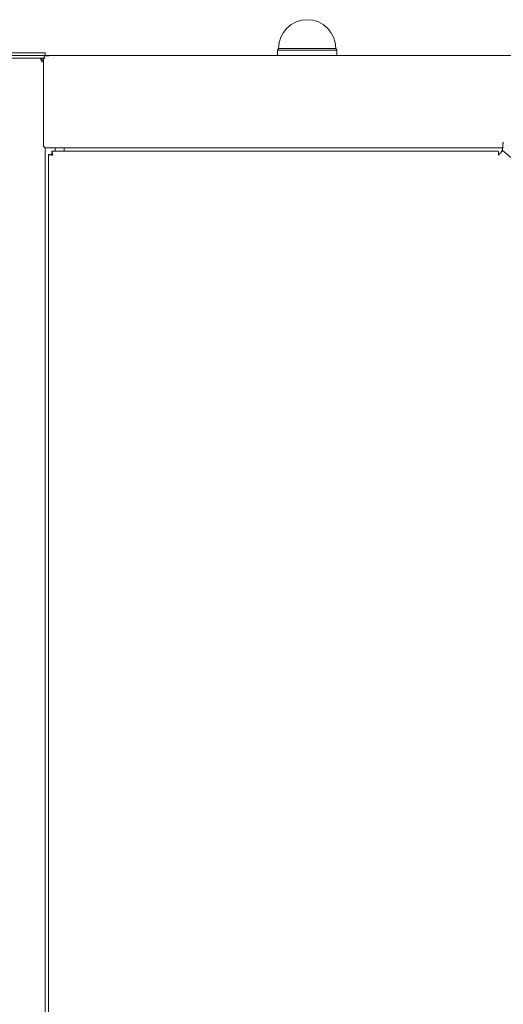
# Model space of a CAD drawing. Header units: millimetres. Extents: x 25069 to 61396, y 8621 to 21558.
# Tile 110 of 256: x 33497 to 33767, y 10006 to 10555. Entities that reach past the tile are written whole.
import ezdxf

# ---------------------------------------------------------------- set-up
doc = ezdxf.new("R2010")
doc.units = ezdxf.units.MM
doc.layers.add('200', color=7, linetype='Continuous', true_color=0xffffff)

msp = doc.modelspace()

# ---------------------------------------------------------------- linework, layer by layer
at = {"layer": '200', "color": 7, "linetype": 'Continuous', "lineweight": 18}
for p, q in [((33641.686, 10538.647), (33641.186, 10537.647)), ((33641.186, 10537.647), (33641.186, 10534.647)), ((33674.186, 10537.647), (33641.186, 10537.647)), ((33673.686, 10538.647), (33641.686, 10538.647)), ((33674.186, 10537.647), (33673.686, 10538.647)), ((33674.186, 10534.647), (33674.186, 10537.647)), ((33169.494, 10536.147), (33511.494, 10536.147)), ((33169.494, 10534.647), (33511.494, 10534.647)), ((33431.444, 10534.647), (33511.044, 10534.647)), ((33431.444, 10533.147), (33511.044, 10533.147)), ((33510.644, 10532.816), (33509.244, 10532.816)), ((33509.244, 10532.816), (33509.244, 10532.109)), ((33509.244, 10532.109), (33510.144, 10532.109)), ((33510.144, 10531.647), (33509.444, 10530.947)), ((33510.144, 10532.109), (33510.144, 10531.647)), ((33510.144, 10531.447), (33510.144, 10531.647)), ((33510.144, 10531.63), (33510.644, 10531.63)), ((33510.644, 10532.447), (33510.644, 10533.147)), ((33510.644, 10485.347), (33510.644, 10532.447)), ((33511.044, 10533.147), (33511.044, 10534.647)), ((33511.044, 10534.533), (33513.644, 10534.533)), ((33511.494, 10534.647), (33511.494, 10536.147)), ((33511.644, 10534.647), (33511.494, 10534.647)), ((33511.644, 10534.647), (33513.644, 10534.647)), ((33511.644, 10534.533), (33511.644, 10534.647)), ((33513.644, 10534.647), (33784.584, 10534.647)), ((33513.644, 10534.647), (33513.644, 10534.533)), ((33510.144, 10531.447), (33510.644, 10531.447)), ((33510.644, 10484.147), (33510.644, 10485.347)), ((33510.644, 10484.147), (33511.644, 10483.147)), ((33511.644, 10483.147), (33511.644, 9497.729)), ((33511.644, 10483.147), (33766.863, 10483.147)), ((33517.144, 10483.147), (33517.144, 10481.347)), ((33522.144, 10481.347), (33522.144, 10483.147)), ((33766.116, 10481.071), (33766.503, 10482.147)), ((33766.863, 10485.947), (33766.863, 10485.347)), ((33767.33, 10485.947), (33766.863, 10485.947)), ((33766.863, 10485.347), (33766.863, 10483.147)), ((33514.944, 10479.44), (33513.444, 10479.44)), ((33513.444, 10479.44), (33513.444, 9502.954)), ((33515.351, 10479.847), (33515.351, 10481.347)), ((33764.214, 10481.347), (33515.351, 10481.347)), ((34061.982, 10237.656), (33766.656, 10481.626))]:
    msp.add_line(p, q, dxfattribs=at)
at = {"layer": '200', "color": 7, "linetype": 'Continuous', "lineweight": 13}
for p, q in [((33433.644, 10533.147), (33511.644, 10533.147)), ((33513.644, 10534.647), (33784.583, 10534.647)), ((33511.644, 10483.147), (33511.644, 9497.728)), ((33766.863, 10483.147), (33511.644, 10483.147)), ((33513.444, 10479.44), (33513.444, 9502.955)), ((33764.214, 10481.347), (33515.352, 10481.347))]:
    msp.add_line(p, q, dxfattribs=at)
at = {"layer": '200', "color": 7, "linetype": 'Continuous', "lineweight": 18}
msp.add_arc((33657.686, 10538.647), 16, 0, 180, dxfattribs=at)
for points, knots in [([(33766.503, 10482.147), (33766.511, 10482.18), (33766.522, 10482.229), (33766.533, 10482.278), (33766.541, 10482.31), (33766.544, 10482.326), (33766.563, 10482.407), (33766.578, 10482.47), (33766.6, 10482.56), (33766.608, 10482.59), (33766.619, 10482.633), (33766.623, 10482.647), (33766.631, 10482.676), (33766.634, 10482.69), (33766.653, 10482.758), (33766.668, 10482.808), (33766.69, 10482.877), (33766.698, 10482.899), (33766.713, 10482.941), (33766.72, 10482.961), (33766.743, 10483.015), (33766.758, 10483.046), (33766.78, 10483.084), (33766.788, 10483.095), (33766.803, 10483.114), (33766.81, 10483.122), (33766.833, 10483.141), (33766.848, 10483.147), (33766.863, 10483.147)], [0, 0, 0, 0, 0.0625, 0.09375, 0.09375, 0.125, 0.125, 0.25, 0.25, 0.3125, 0.3125, 0.34375, 0.34375, 0.375, 0.375, 0.5, 0.5, 0.5625, 0.5625, 0.625, 0.625, 0.75, 0.75, 0.8125, 0.8125, 0.875, 0.875, 1, 1, 1, 1]), ([(33513.444, 10479.44), (33513.444, 10479.434), (33513.451, 10479.422), (33513.472, 10479.41), (33513.493, 10479.401), (33513.501, 10479.398), (33513.519, 10479.391), (33513.528, 10479.388), (33513.56, 10479.379), (33513.608, 10479.367), (33513.67, 10479.355), (33513.72, 10479.346), (33513.738, 10479.343), (33513.776, 10479.337), (33513.795, 10479.333), (33513.855, 10479.324), (33513.941, 10479.312), (33514.085, 10479.294), (33514.192, 10479.282), (33514.276, 10479.273), (33514.304, 10479.269), (33514.363, 10479.263), (33514.392, 10479.26), (33514.542, 10479.245), (33514.668, 10479.233), (33514.835, 10479.218), (33514.868, 10479.215), (33514.937, 10479.208), (33514.971, 10479.205), (33515.075, 10479.196), (33515.215, 10479.184), (33515.428, 10479.166), (33515.572, 10479.154), (33515.644, 10479.147)], [0, 0, 0, 0, 0.0625, 0.125, 0.125, 0.15625, 0.15625, 0.1875, 0.1875, 0.25, 0.3125, 0.3125, 0.34375, 0.34375, 0.375, 0.375, 0.4375, 0.5, 0.5625, 0.5625, 0.59375, 0.59375, 0.625, 0.625, 0.75, 0.75, 0.78125, 0.78125, 0.8125, 0.8125, 0.875, 0.9375, 1, 1, 1, 1]), ([(33514.944, 10479.44), (33514.944, 10479.434), (33514.946, 10479.425), (33514.95, 10479.416), (33514.953, 10479.41), (33514.955, 10479.407), (33514.966, 10479.391), (33514.98, 10479.379), (33515.006, 10479.361), (33515.016, 10479.355), (33515.032, 10479.346), (33515.038, 10479.343), (33515.05, 10479.337), (33515.056, 10479.333), (33515.088, 10479.318), (33515.117, 10479.306), (33515.157, 10479.291), (33515.165, 10479.288), (33515.182, 10479.282), (33515.191, 10479.279), (33515.218, 10479.269), (33515.236, 10479.263), (33515.293, 10479.245), (33515.333, 10479.233), (33515.397, 10479.215), (33515.419, 10479.208), (33515.463, 10479.196), (33515.485, 10479.19), (33515.552, 10479.172), (33515.598, 10479.16), (33515.644, 10479.147)], [0, 0, 0, 0, 0.0625, 0.09375, 0.09375, 0.125, 0.125, 0.25, 0.25, 0.3125, 0.3125, 0.34375, 0.34375, 0.375, 0.375, 0.5, 0.5, 0.53125, 0.53125, 0.5625, 0.5625, 0.625, 0.625, 0.75, 0.75, 0.8125, 0.8125, 0.875, 0.875, 1, 1, 1, 1]), ([(33515.644, 10479.147), (33515.638, 10479.22), (33515.626, 10479.364), (33515.607, 10479.577), (33515.595, 10479.716), (33515.586, 10479.819), (33515.583, 10479.854), (33515.578, 10479.905), (33515.577, 10479.922), (33515.574, 10479.956), (33515.572, 10479.973), (33515.559, 10480.123), (33515.546, 10480.249), (33515.528, 10480.429), (33515.522, 10480.487), (33515.514, 10480.557), (33515.513, 10480.571), (33515.51, 10480.598), (33515.505, 10480.639), (33515.501, 10480.678), (33515.485, 10480.805), (33515.473, 10480.896), (33515.458, 10480.996), (33515.455, 10481.016), (33515.449, 10481.053), (33515.446, 10481.071), (33515.436, 10481.122), (33515.424, 10481.183), (33515.412, 10481.232), (33515.403, 10481.263), (33515.4, 10481.273), (33515.394, 10481.29), (33515.391, 10481.298), (33515.382, 10481.319), (33515.369, 10481.34), (33515.357, 10481.347), (33515.351, 10481.347)], [0, 0, 0, 0, 0.0625, 0.125, 0.1875, 0.1875, 0.21875, 0.21875, 0.234375, 0.234375, 0.25, 0.25, 0.375, 0.375, 0.4375, 0.4375, 0.453125, 0.453125, 0.46875, 0.5, 0.5, 0.625, 0.625, 0.65625, 0.65625, 0.6875, 0.6875, 0.75, 0.8125, 0.8125, 0.84375, 0.84375, 0.875, 0.875, 0.9375, 1, 1, 1, 1]), ([(33515.644, 10479.147), (33515.641, 10479.159), (33515.638, 10479.17), (33515.632, 10479.193), (33515.623, 10479.228), (33515.607, 10479.284), (33515.595, 10479.328), (33515.586, 10479.361), (33515.583, 10479.372), (33515.577, 10479.394), (33515.574, 10479.405), (33515.559, 10479.458), (33515.546, 10479.498), (33515.528, 10479.555), (33515.522, 10479.573), (33515.51, 10479.609), (33515.504, 10479.626), (33515.485, 10479.675), (33515.473, 10479.704), (33515.455, 10479.742), (33515.449, 10479.754), (33515.437, 10479.775), (33515.43, 10479.785), (33515.412, 10479.812), (33515.4, 10479.825), (33515.382, 10479.838), (33515.376, 10479.842), (33515.366, 10479.845), (33515.363, 10479.846), (33515.357, 10479.847), (33515.354, 10479.847), (33515.351, 10479.847)], [0, 0, 0, 0, 0.03125, 0.03125, 0.0625, 0.125, 0.1875, 0.1875, 0.21875, 0.21875, 0.25, 0.25, 0.375, 0.375, 0.4375, 0.4375, 0.5, 0.5, 0.625, 0.625, 0.6875, 0.6875, 0.75, 0.75, 0.875, 0.875, 0.9375, 0.9375, 0.96875, 0.96875, 1, 1, 1, 1]), ([(33764.214, 10481.347), (33764.217, 10481.347), (33764.224, 10481.34), (33764.232, 10481.319), (33764.237, 10481.298), (33764.239, 10481.29), (33764.242, 10481.273), (33764.244, 10481.263), (33764.25, 10481.232), (33764.257, 10481.183), (33764.264, 10481.122), (33764.269, 10481.071), (33764.271, 10481.053), (33764.275, 10481.016), (33764.276, 10480.996), (33764.285, 10480.896), (33764.292, 10480.805), (33764.301, 10480.678), (33764.304, 10480.639), (33764.307, 10480.598), (33764.309, 10480.571), (33764.309, 10480.557), (33764.314, 10480.487), (33764.321, 10480.371), (33764.332, 10480.186), (33764.34, 10480.04), (33764.344, 10479.956), (33764.346, 10479.922), (33764.347, 10479.905), (33764.35, 10479.854), (33764.352, 10479.819), (33764.357, 10479.716), (33764.364, 10479.577), (33764.375, 10479.364), (33764.382, 10479.22), (33764.385, 10479.147)], [0, 0, 0, 0, 0.0625, 0.125, 0.125, 0.15625, 0.15625, 0.1875, 0.1875, 0.25, 0.3125, 0.3125, 0.34375, 0.34375, 0.375, 0.375, 0.5, 0.5, 0.53125, 0.546875, 0.546875, 0.5625, 0.5625, 0.625, 0.6875, 0.75, 0.765625, 0.765625, 0.78125, 0.78125, 0.8125, 0.8125, 0.875, 0.9375, 1, 1, 1, 1]), ([(33765.163, 10480.005), (33765.034, 10479.861), (33764.905, 10479.718), (33764.646, 10479.432), (33764.516, 10479.29), (33764.385, 10479.147)], [0, 0, 0, 0, 0.5, 0.5, 1, 1, 1, 1]), ([(33765.163, 10480.005), (33765.211, 10480.059), (33765.258, 10480.112), (33765.319, 10480.18), (33765.331, 10480.193), (33765.355, 10480.22), (33765.39, 10480.26), (33765.426, 10480.3), (33765.543, 10480.432), (33765.634, 10480.534), (33765.745, 10480.658), (33765.767, 10480.683), (33765.811, 10480.732), (33765.833, 10480.756), (33765.897, 10480.827), (33765.938, 10480.874), (33765.999, 10480.941), (33766.018, 10480.963), (33766.057, 10481.006), (33766.076, 10481.027), (33766.132, 10481.089), (33766.204, 10481.168), (33766.269, 10481.239), (33766.315, 10481.29), (33766.33, 10481.306), (33766.359, 10481.338), (33766.374, 10481.353), (33766.415, 10481.397), (33766.465, 10481.451), (33766.529, 10481.517), (33766.564, 10481.552), (33766.583, 10481.57), (33766.587, 10481.573), (33766.594, 10481.58), (33766.604, 10481.59), (33766.613, 10481.598), (33766.639, 10481.621), (33766.652, 10481.629), (33766.656, 10481.626)], [0, 0, 0, 0, 0.0625, 0.0625, 0.078125, 0.078125, 0.09375, 0.125, 0.125, 0.25, 0.25, 0.28125, 0.28125, 0.3125, 0.3125, 0.375, 0.375, 0.40625, 0.40625, 0.4375, 0.4375, 0.5, 0.5625, 0.5625, 0.59375, 0.59375, 0.625, 0.625, 0.6875, 0.75, 0.8125, 0.8125, 0.828125, 0.828125, 0.84375, 0.875, 0.875, 1, 1, 1, 1])]:
    msp.add_open_spline(points, degree=3, knots=knots, dxfattribs=at)

doc.saveas('drawing.dxf')
